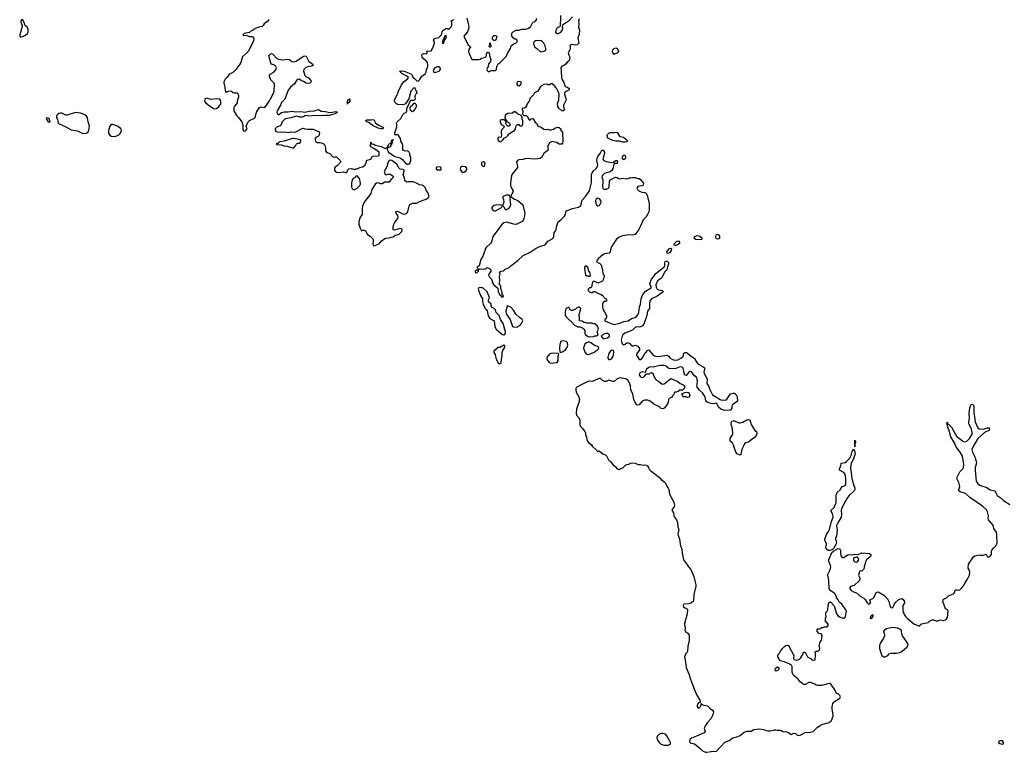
# Model space of a CAD drawing. Header units: inches. Extents: x 2396598 to 2566999, y 262085 to 451979.
# Tile 181 of 256: x 2481904 to 2496154, y 344267 to 354868. Entities that reach past the tile are written whole.
import ezdxf

# ---------------------------------------------------------------- set-up
doc = ezdxf.new("R2010")
doc.units = ezdxf.units.IN
doc.header["$MEASUREMENT"] = 0
for name, color, linetype in [('C4384', 7, 'Continuous'), ('C4385', 7, 'Continuous'), ('C4394', 7, 'Continuous'), ('C4395', 7, 'Continuous')]:
    doc.layers.add(name, color=color, linetype=linetype)

msp = doc.modelspace()

# ---------------------------------------------------------------- linework, layer by layer
at = {"layer": 'C4384', "color": 5, "elevation": 20}
for points in [[(2488789, 350000), (2488795, 349970), (2488804, 349950), (2488830, 349899), (2488850, 349887), (2488873, 349910), (2488884, 349990), (2488885, 350000)], [(2489546, 350000), (2489538, 349990), (2489531, 349970), (2489535, 349950), (2489547, 349930), (2489568, 349908), (2489590, 349900), (2489670, 349906), (2489683, 349910), (2489696, 349930), (2489695, 349985), (2489698, 350000)], [(2490000, 349569), (2489967, 349553), (2489957, 349543), (2489952, 349530), (2489952, 349510), (2489959, 349479), (2489995, 349410), (2490000, 349387)], [(2490000, 349345), (2489965, 349230), (2489958, 349170), (2489965, 349145), (2490000, 349100)]]:
    msp.add_lwpolyline(points, dxfattribs=at)
at = {"layer": 'C4385', "color": 5, "elevation": 20}
for points in [[(2481950, 354866), (2481930, 354866), (2481922, 354850), (2481926, 354810), (2481938, 354790), (2481938, 354770), (2481905, 354650), (2481904, 354630), (2481910, 354618), (2481930, 354619), (2481950, 354627), (2481990, 354644), (2482017, 354670), (2482029, 354690), (2482029, 354729), (2482017, 354757), (2481978, 354790), (2481975, 354815)], [(2488070, 354646), (2488065, 354635), (2488050, 354626), (2488040, 354580), (2488030, 354578), (2488026, 354570), (2488021, 354550), (2488025, 354530), (2488030, 354525), (2488038, 354530), (2488048, 354550), (2488042, 354578), (2488050, 354574), (2488070, 354594), (2488078, 354610), (2488078, 354638)], [(2488790, 354568), (2488768, 354568), (2488748, 354588), (2488748, 354610), (2488758, 354630), (2488770, 354638), (2488790, 354642), (2488811, 354631), (2488801, 354590)], [(2489410, 354567), (2489370, 354564), (2489351, 354550), (2489338, 354530), (2489344, 354504), (2489362, 354470), (2489390, 354452), (2489444, 354404), (2489470, 354406), (2489490, 354411), (2489517, 354430), (2489521, 354450), (2489510, 354488), (2489489, 354530), (2489469, 354550), (2489450, 354561)], [(2488710, 354466), (2488698, 354490), (2488708, 354510), (2488710, 354534), (2488714, 354530), (2488714, 354510), (2488731, 354491)], [(2487950, 354187), (2487930, 354183), (2487902, 354158), (2487887, 354133), (2487898, 354110), (2487910, 354106), (2487930, 354109), (2487980, 354130), (2487994, 354150), (2487989, 354170), (2487970, 354185)], [(2489130, 353974), (2489110, 353968), (2489098, 353950), (2489101, 353930), (2489110, 353918), (2489130, 353911), (2489150, 353925), (2489168, 353950), (2489158, 353970)], [(2484610, 353733), (2484590, 353725), (2484583, 353717), (2484579, 353690), (2484591, 353670), (2484630, 353634), (2484710, 353585), (2484730, 353578), (2484750, 353585), (2484786, 353610), (2484816, 353644), (2484815, 353695), (2484799, 353719), (2484750, 353722), (2484670, 353715)], [(2486650, 353648), (2486649, 353690), (2486670, 353722), (2486680, 353720), (2486681, 353690), (2486670, 353668), (2486654, 353666)], [(2487610, 353658), (2487605, 353655), (2487578, 353622), (2487562, 353610), (2487552, 353590), (2487554, 353554), (2487566, 353554), (2487590, 353542), (2487606, 353550), (2487628, 353572), (2487648, 353610), (2487649, 353630), (2487643, 353643), (2487630, 353655)], [(2482290, 353446), (2482287, 353433), (2482290, 353425), (2482310, 353401), (2482330, 353387), (2482346, 353390), (2482342, 353410), (2482330, 353428), (2482310, 353442)], [(2482710, 353527), (2482590, 353487), (2482570, 353487), (2482515, 353515), (2482497, 353517), (2482470, 353510), (2482447, 353490), (2482436, 353470), (2482438, 353450), (2482450, 353430), (2482462, 353370), (2482466, 353366), (2482570, 353319), (2482650, 353276), (2482742, 353262), (2482810, 353225), (2482830, 353221), (2482870, 353228), (2482893, 353247), (2482904, 353270), (2482914, 353330), (2482894, 353390), (2482883, 353450), (2482873, 353470), (2482849, 353490), (2482790, 353516)], [(2487130, 353287), (2487090, 353298), (2487010, 353336), (2486959, 353379), (2486929, 353390), (2486908, 353410), (2486930, 353421), (2486990, 353419), (2487030, 353425), (2487056, 353376), (2487076, 353356), (2487100, 353340), (2487167, 353310), (2487156, 353290), (2487150, 353287)], [(2489070, 353538), (2489030, 353518), (2488970, 353509), (2488930, 353486), (2488924, 353444), (2488938, 353418), (2488950, 353414), (2488954, 353394), (2488970, 353392), (2488992, 353370), (2489002, 353350), (2488994, 353330), (2488968, 353328), (2488948, 353348), (2488942, 353370), (2488946, 353386), (2488942, 353402), (2488930, 353406), (2488918, 353418), (2488870, 353418), (2488854, 353410), (2488870, 353354), (2488914, 353330), (2488910, 353306), (2488882, 353278), (2488871, 353250), (2488871, 353230), (2488878, 353210), (2488874, 353170), (2488830, 353162), (2488823, 353150), (2488824, 353130), (2488838, 353110), (2488850, 353105), (2488870, 353107), (2488898, 353130), (2488922, 353158), (2488946, 353170), (2488970, 353194), (2488983, 353217), (2489068, 353270), (2489087, 353313), (2489089, 353331), (2489110, 353354), (2489130, 353354), (2489138, 353338), (2489150, 353334), (2489170, 353334), (2489186, 353350), (2489188, 353410), (2489178, 353430), (2489178, 353458), (2489166, 353470), (2489162, 353482), (2489110, 353506), (2489076, 353536)], [(2483230, 353354), (2483210, 353329), (2483194, 353286), (2483188, 353250), (2483190, 353225), (2483210, 353195), (2483230, 353185), (2483270, 353179), (2483310, 353187), (2483339, 353201), (2483357, 353223), (2483372, 353248), (2483377, 353270), (2483369, 353290), (2483330, 353325), (2483250, 353353)], [(2485850, 353149), (2485730, 353112), (2485670, 353099), (2485652, 353090), (2485642, 353078), (2485614, 353070), (2485630, 353062), (2485690, 353056), (2485730, 353041), (2485777, 353037), (2485850, 353012), (2485870, 353012), (2485898, 353042), (2485910, 353074), (2485930, 353082), (2485950, 353082), (2485970, 353094), (2485973, 353113), (2485966, 353130), (2485870, 353149)], [(2487270, 352837), (2487250, 352829), (2487237, 352810), (2487220, 352740), (2487181, 352670), (2487182, 352662), (2487194, 352630), (2487210, 352622), (2487233, 352633), (2487270, 352634), (2487302, 352610), (2487312, 352588), (2487290, 352566), (2487278, 352562), (2487262, 352530), (2487250, 352518), (2487190, 352518), (2487150, 352495), (2487130, 352495), (2487090, 352509), (2487070, 352504), (2487050, 352489), (2487001, 352410), (2486985, 352355), (2486890, 352228), (2486867, 352170), (2486859, 352130), (2486863, 352070), (2486859, 352050), (2486830, 352009), (2486811, 351950), (2486811, 351910), (2486830, 351852), (2486850, 351812), (2486870, 351822), (2486890, 351822), (2486910, 351812), (2486940, 351760), (2486974, 351734), (2487022, 351690), (2487022, 351650), (2487014, 351630), (2487022, 351602), (2487030, 351594), (2487050, 351602), (2487110, 351632), (2487138, 351662), (2487190, 351701), (2487310, 351726), (2487334, 351746), (2487396, 351764), (2487436, 351804), (2487438, 351830), (2487427, 351847), (2487390, 351844), (2487330, 351822), (2487309, 351829), (2487310, 351870), (2487317, 351910), (2487336, 351944), (2487379, 351990), (2487384, 352010), (2487377, 352037), (2487355, 352070), (2487350, 352094), (2487370, 352098), (2487450, 352061), (2487470, 352056), (2487490, 352061), (2487508, 352070), (2487522, 352090), (2487539, 352170), (2487550, 352192), (2487560, 352200), (2487590, 352211), (2487630, 352211), (2487645, 352215), (2487690, 352236), (2487788, 352270), (2487818, 352290), (2487828, 352310), (2487809, 352370), (2487792, 352392), (2487770, 352442), (2487750, 352464), (2487730, 352474), (2487690, 352478), (2487645, 352505), (2487600, 352520), (2487530, 352522), (2487510, 352518), (2487486, 352530), (2487478, 352538), (2487474, 352574), (2487455, 352630), (2487469, 352670), (2487468, 352690), (2487450, 352702), (2487410, 352706), (2487390, 352726), (2487360, 352780), (2487288, 352830)], [(2487950, 352738), (2487934, 352730), (2487934, 352710), (2487950, 352694), (2487990, 352694), (2488002, 352698), (2488006, 352710), (2488006, 352730), (2487996, 352736)], [(2488315, 352745), (2488298, 352742), (2488284, 352730), (2488281, 352710), (2488288, 352688), (2488310, 352655), (2488330, 352662), (2488370, 352686), (2488377, 352710), (2488370, 352725), (2488350, 352737)], [(2488613, 352813), (2488590, 352802), (2488586, 352790), (2488590, 352766), (2488610, 352745), (2488629, 352751), (2488639, 352790), (2488630, 352808)], [(2486790, 352608), (2486770, 352606), (2486762, 352590), (2486730, 352568), (2486718, 352550), (2486705, 352510), (2486705, 352450), (2486711, 352431), (2486732, 352412), (2486750, 352411), (2486770, 352423), (2486790, 352431), (2486829, 352470), (2486835, 352490), (2486833, 352530), (2486822, 352570)], [(2488950, 352329), (2488898, 352310), (2488896, 352290), (2488906, 352266), (2488911, 352230), (2488894, 352170), (2488910, 352162), (2488930, 352121), (2488950, 352121), (2488970, 352131), (2488993, 352150), (2489007, 352170), (2489012, 352188), (2489002, 352270), (2489008, 352290), (2489007, 352307), (2488987, 352327)], [(2488810, 352189), (2488770, 352181), (2488754, 352170), (2488737, 352150), (2488735, 352130), (2488751, 352110), (2488770, 352102), (2488790, 352102), (2488875, 352150), (2488889, 352170), (2488880, 352180), (2488870, 352184)], [(2488510, 351246), (2488494, 351230), (2488494, 351210), (2488510, 351206), (2488526, 351210), (2488546, 351230), (2488542, 351242)], [(2488575, 350995), (2488550, 350988), (2488538, 350970), (2488567, 350887), (2488602, 350830), (2488602, 350790), (2488611, 350750), (2488642, 350690), (2488662, 350670), (2488670, 350654), (2488683, 350583), (2488710, 350545), (2488771, 350511), (2488783, 350430), (2488797, 350397), (2488810, 350378), (2488870, 350325), (2488890, 350311), (2488910, 350306), (2488930, 350322), (2488934, 350350), (2488902, 350470), (2488862, 350530), (2488841, 350590), (2488802, 350630), (2488789, 350670), (2488770, 350689), (2488743, 350703), (2488728, 350730), (2488726, 350750), (2488690, 350786), (2488689, 350811), (2488696, 350824), (2488702, 350850), (2488670, 350928), (2488607, 350987), (2488590, 350988)], [(2488970, 350726), (2488958, 350722), (2488941, 350650), (2488947, 350610), (2489003, 350530), (2489030, 350442), (2489038, 350430), (2489050, 350423), (2489090, 350421), (2489110, 350426), (2489150, 350451), (2489169, 350470), (2489184, 350510), (2489175, 350530), (2489137, 350557), (2489087, 350607), (2489050, 350664), (2489010, 350709)], [(2489770, 350219), (2489745, 350215), (2489733, 350207), (2489732, 350190), (2489722, 350170), (2489718, 350110), (2489722, 350062), (2489730, 350054), (2489770, 350065), (2489810, 350102), (2489830, 350132), (2489839, 350170), (2489834, 350194), (2489815, 350210)]]:
    msp.add_lwpolyline(points, close=True, dxfattribs=at)
for points in [[(2485510, 354869), (2485490, 354844), (2485442, 354810), (2485430, 354786), (2485414, 354770), (2485370, 354761), (2485310, 354741), (2485290, 354724), (2485250, 354702), (2485230, 354684), (2485154, 354670), (2485134, 354650), (2485150, 354642), (2485176, 354644), (2485230, 354627), (2485250, 354624), (2485270, 354627), (2485290, 354616), (2485293, 354593), (2485283, 354550), (2485211, 354410), (2485131, 354329), (2485118, 354302), (2485105, 354250), (2485090, 354225), (2485034, 354150), (2484990, 354105), (2484950, 354085), (2484930, 354070), (2484905, 354035), (2484879, 354010), (2484859, 353970), (2484859, 353950), (2484875, 353890), (2484880, 353840), (2484890, 353814), (2484898, 353822), (2484926, 353834), (2484950, 353837), (2484970, 353834), (2484995, 353815), (2485010, 353811), (2485050, 353811), (2485062, 353802), (2485071, 353771), (2485071, 353749), (2485051, 353690), (2485050, 353666), (2485042, 353650), (2485006, 353610), (2485001, 353590), (2485001, 353550), (2485036, 353490), (2485051, 353470), (2485072, 353452), (2485117, 353390), (2485132, 353348), (2485133, 353273), (2485150, 353254), (2485170, 353262), (2485195, 353290), (2485182, 353330), (2485209, 353390), (2485230, 353408), (2485314, 353450), (2485329, 353530), (2485368, 353592), (2485390, 353605), (2485450, 353600), (2485461, 353610), (2485510, 353679), (2485550, 353747), (2485587, 353830), (2485594, 353934), (2485589, 353950), (2485557, 353977), (2485540, 354000), (2485521, 354050), (2485519, 354070), (2485530, 354081), (2485582, 354110), (2485610, 354142), (2485619, 354170), (2485609, 354190), (2485590, 354209), (2485546, 354226), (2485537, 354237), (2485510, 354352), (2485529, 354371), (2485550, 354378), (2485570, 354371), (2485628, 354308), (2485650, 354296), (2485710, 354287), (2485790, 354297), (2485810, 354291), (2485844, 354264), (2485870, 354258), (2485905, 354270), (2486010, 354342), (2486030, 354345), (2486050, 354341), (2486090, 354263), (2486143, 354230), (2486151, 354209), (2486130, 354194), (2486090, 354193), (2486044, 354176), (2486017, 354150), (2486011, 354129), (2486030, 354059), (2486045, 354045), (2486086, 354026), (2486118, 353990), (2486121, 353970), (2486102, 353950), (2486070, 353945), (2486049, 353949), (2486010, 353973), (2485982, 353982), (2485950, 354009), (2485930, 354004), (2485911, 353990), (2485879, 353941), (2485821, 353890), (2485790, 353849), (2485742, 353718), (2485695, 353670), (2485681, 353630), (2485631, 353550), (2485627, 353530), (2485632, 353510), (2485650, 353492), (2485695, 353525), (2485730, 353536), (2485790, 353533), (2485850, 353544), (2485890, 353537), (2485979, 353539), (2486032, 353532), (2486093, 353547), (2486168, 353550), (2486230, 353567), (2486266, 353546), (2486330, 353539), (2486370, 353528), (2486413, 353527), (2486470, 353539), (2486496, 353536), (2486505, 353530), (2486481, 353510), (2486390, 353483), (2486330, 353484), (2486270, 353475), (2486190, 353483), (2486091, 353471), (2486050, 353481), (2486030, 353478), (2486010, 353463), (2485990, 353458), (2485959, 353459), (2485910, 353470), (2485834, 353446), (2485750, 353435), (2485739, 353430), (2485705, 353390), (2485685, 353335), (2485627, 353313), (2485602, 353290), (2485602, 353270), (2485610, 353254), (2485630, 353245), (2485690, 353241), (2485730, 353244), (2485790, 353238), (2485830, 353245), (2485890, 353243), (2485930, 353259), (2485990, 353296), (2486010, 353301), (2486031, 353291), (2486070, 353284), (2486150, 353284), (2486231, 353251), (2486241, 353230), (2486240, 353200), (2486234, 353186), (2486223, 353177), (2486190, 353162), (2486178, 353150), (2486178, 353130), (2486185, 353110), (2486210, 353092), (2486250, 353092), (2486282, 353082), (2486310, 353065), (2486321, 353050), (2486331, 353010), (2486331, 352970), (2486347, 352947), (2486391, 352931), (2486431, 352891), (2486450, 352881), (2486470, 352885), (2486490, 352882), (2486542, 352830), (2486552, 352810), (2486502, 352758), (2486470, 352734), (2486462, 352718), (2486462, 352690), (2486470, 352676), (2486490, 352661), (2486530, 352659), (2486590, 352665), (2486630, 352654), (2486646, 352670), (2486647, 352693), (2486668, 352712), (2486707, 352713), (2486750, 352702), (2486768, 352712), (2486790, 352712), (2486826, 352730), (2486870, 352739), (2486903, 352770), (2486924, 352810), (2486930, 352834), (2486986, 352850), (2487010, 352892), (2487030, 352898), (2487090, 352892), (2487108, 352910), (2487108, 352950), (2487030, 353005), (2486984, 353030), (2486975, 353050), (2486988, 353070), (2486986, 353090), (2486990, 353094), (2486994, 353074), (2487030, 353066), (2487050, 353051), (2487135, 353035), (2487195, 353005), (2487213, 353013), (2487227, 353013), (2487227, 353027), (2487239, 353041), (2487249, 353070), (2487265, 353075), (2487270, 353082), (2487278, 353082), (2487286, 353090), (2487288, 353128), (2487292, 353132), (2487310, 353134), (2487314, 353130), (2487298, 353122), (2487293, 353107), (2487291, 353070), (2487272, 353050), (2487271, 353029), (2487242, 353018), (2487222, 352998), (2487222, 352990), (2487242, 352950), (2487331, 352891), (2487410, 352871), (2487450, 352841), (2487462, 352822), (2487490, 352791), (2487510, 352779), (2487530, 352779), (2487552, 352788), (2487565, 352830), (2487564, 352870), (2487549, 352910), (2487549, 352930), (2487542, 352950), (2487530, 352962), (2487510, 352969), (2487485, 352965), (2487457, 352977), (2487449, 352990), (2487449, 353050), (2487443, 353070), (2487419, 353110), (2487415, 353150), (2487380, 353200), (2487370, 353208), (2487350, 353198), (2487343, 353203), (2487335, 353215), (2487334, 353230), (2487363, 353317), (2487364, 353350), (2487359, 353370), (2487365, 353390), (2487421, 353439), (2487450, 353495), (2487470, 353516), (2487494, 353526), (2487503, 353537), (2487509, 353550), (2487509, 353590), (2487537, 353643), (2487550, 353682), (2487570, 353702), (2487610, 353702), (2487630, 353714), (2487634, 353730), (2487626, 353750), (2487628, 353770), (2487638, 353790), (2487658, 353810), (2487658, 353818), (2487641, 353841), (2487630, 353878), (2487610, 353882), (2487565, 353835), (2487535, 353725), (2487489, 353651), (2487476, 353644), (2487450, 353638), (2487378, 353642), (2487370, 353643), (2487342, 353662), (2487328, 353688), (2487330, 353710), (2487374, 353790), (2487387, 353833), (2487426, 353914), (2487466, 353974), (2487516, 354010), (2487529, 354030), (2487509, 354050), (2487433, 354090), (2487414, 354110), (2487416, 354116), (2487406, 354130), (2487424, 354124), (2487450, 354128), (2487470, 354124), (2487567, 354087), (2487581, 354070), (2487586, 354050), (2487599, 354030), (2487618, 354018), (2487650, 353985), (2487670, 353980), (2487697, 354003), (2487724, 354050), (2487773, 354087), (2487785, 354115), (2487790, 354150), (2487804, 354170), (2487810, 354190), (2487813, 354210), (2487808, 354248), (2487793, 354270), (2487750, 354304), (2487729, 354330), (2487724, 354350), (2487729, 354370), (2487750, 354377), (2487790, 354372), (2487799, 354390), (2487798, 354410), (2487803, 354417), (2487849, 354411), (2487860, 354420), (2487889, 354470), (2487909, 354530), (2487909, 354550), (2487895, 354570), (2487902, 354598), (2487969, 354611), (2487982, 354618), (2488009, 354650), (2488019, 354690), (2488029, 354711), (2488070, 354741), (2488090, 354742), (2488110, 354732), (2488130, 354745), (2488152, 354768), (2488159, 354790), (2488159, 354819), (2488156, 354836), (2488146, 354850), (2488190, 354871)], [(2488376, 354890), (2488401, 354790), (2488402, 354750), (2488385, 354695), (2488332, 354630), (2488391, 354511), (2488414, 354490), (2488418, 354478), (2488432, 354470), (2488418, 354462), (2488404, 354436), (2488398, 354410), (2488402, 354390), (2488450, 354294), (2488550, 354291), (2488570, 354298), (2488590, 354312), (2488630, 354319), (2488649, 354330), (2488662, 354350), (2488662, 354370), (2488668, 354392), (2488690, 354402), (2488705, 354370), (2488705, 354350), (2488723, 354290), (2488718, 354262), (2488691, 354230), (2488685, 354190), (2488665, 354150), (2488670, 354134), (2488690, 354114), (2488730, 354132), (2488790, 354134), (2488806, 354150), (2488808, 354190), (2488828, 354230), (2488855, 354245), (2488943, 354337), (2488969, 354391), (2489009, 354450), (2489018, 354490), (2489045, 354515), (2489086, 354530), (2489106, 354550), (2489106, 354570), (2489090, 354586), (2489070, 354588), (2489056, 354596), (2489029, 354630), (2489026, 354670), (2489038, 354690), (2489090, 354719), (2489130, 354716), (2489170, 354731), (2489230, 354731), (2489258, 354742), (2489295, 354765), (2489329, 354831), (2489350, 354838), (2489379, 354861), (2489389, 354890)], [(2489731, 354930), (2489732, 354850), (2489725, 354825), (2489724, 354776), (2489716, 354764), (2489685, 354750), (2489671, 354730), (2489663, 354710), (2489661, 354690), (2489671, 354671), (2489690, 354667), (2489698, 354670), (2489734, 354690), (2489754, 354710), (2489766, 354746), (2489758, 354770), (2489766, 354790), (2489776, 354804), (2489860, 354860), (2489906, 354910)], [(2490000, 354880), (2489991, 354849), (2489995, 354810), (2489992, 354752), (2490000, 354734)], [(2490000, 354660), (2489984, 354604), (2489995, 354530), (2489970, 354505), (2489950, 354501), (2489891, 354509), (2489865, 354490), (2489871, 354470), (2489871, 354450), (2489865, 354430), (2489841, 354390), (2489850, 354354), (2489864, 354324), (2489862, 354290), (2489851, 354269), (2489826, 354254), (2489811, 354229), (2489791, 354209), (2489750, 354198), (2489738, 354170), (2489743, 354123), (2489744, 354030), (2489748, 354010), (2489778, 353958), (2489796, 353910), (2489810, 353896), (2489832, 353890), (2489862, 353870), (2489852, 353850), (2489812, 353830), (2489791, 353810), (2489791, 353790), (2489810, 353730), (2489811, 353710), (2489775, 353630), (2489776, 353610), (2489790, 353566), (2489772, 353548), (2489750, 353548), (2489709, 353589), (2489694, 353614), (2489689, 353650), (2489705, 353710), (2489712, 353792), (2489699, 353830), (2489678, 353870), (2489650, 353905), (2489610, 353938), (2489590, 353938), (2489570, 353928), (2489550, 353928), (2489535, 353935), (2489490, 353929), (2489458, 353910), (2489438, 353890), (2489404, 353836), (2489354, 353810), (2489338, 353782), (2489290, 353735), (2489276, 353690), (2489247, 353653), (2489239, 353621), (2489224, 353596), (2489210, 353588), (2489178, 353582), (2489174, 353570), (2489184, 353544), (2489182, 353502), (2489202, 353482), (2489230, 353482), (2489250, 353472), (2489278, 353418), (2489290, 353414), (2489305, 353435), (2489330, 353438), (2489365, 353385), (2489382, 353370), (2489402, 353330), (2489450, 353311), (2489490, 353285), (2489510, 353278), (2489550, 353282), (2489570, 353274), (2489594, 353274), (2489630, 353285), (2489650, 353298), (2489690, 353312), (2489714, 353310), (2489734, 353290), (2489738, 353258), (2489753, 353253), (2489762, 353230), (2489766, 353110), (2489760, 353080), (2489750, 353066), (2489710, 353069), (2489673, 353093), (2489650, 353095), (2489610, 353108), (2489572, 353088), (2489546, 353050), (2489546, 353010), (2489552, 352990), (2489538, 352970), (2489491, 352930), (2489462, 352878), (2489439, 352861), (2489370, 352849), (2489230, 352858), (2489190, 352847), (2489130, 352840), (2489110, 352829), (2489094, 352810), (2489107, 352750), (2489107, 352730), (2489030, 352633), (2489022, 352610), (2489008, 352510), (2489007, 352470), (2489022, 352430), (2489044, 352390), (2489037, 352363), (2489018, 352330), (2489014, 352310), (2489018, 352298), (2489030, 352294), (2489054, 352274), (2489114, 352254), (2489185, 352190), (2489213, 352070), (2489211, 352029), (2489196, 351970), (2489174, 351946), (2489110, 351912), (2489090, 351906), (2489058, 351910), (2488950, 351939), (2488910, 351929), (2488885, 351910), (2488751, 351730), (2488733, 351650), (2488724, 351636), (2488654, 351570), (2488645, 351555), (2488610, 351458), (2488580, 351400), (2488552, 351308), (2488522, 351290), (2488538, 351258), (2488550, 351254), (2488570, 351262), (2488610, 351258), (2488630, 351265), (2488650, 351265), (2488670, 351282), (2488710, 351262), (2488722, 351250), (2488725, 351230), (2488694, 351186), (2488691, 351170), (2488695, 351155), (2488734, 351114), (2488743, 351090), (2488744, 351070), (2488764, 351030), (2488822, 350982), (2488830, 350934), (2488850, 350894), (2488874, 350874), (2488878, 350858), (2488890, 350854), (2488902, 350858), (2488906, 350870), (2488886, 350886), (2488888, 350930), (2488866, 350970), (2488866, 351010), (2488862, 351022), (2488848, 351030), (2488849, 351069), (2488854, 351090), (2488849, 351150), (2488858, 351190), (2488850, 351214), (2488866, 351230), (2488905, 351235), (2488930, 351256), (2488990, 351283), (2489013, 351307), (2489115, 351385), (2489190, 351454), (2489290, 351506), (2489377, 351563), (2489447, 351593), (2489509, 351611), (2489550, 351663), (2489607, 351693), (2489630, 351716), (2489637, 351730), (2489639, 351790), (2489663, 351817), (2489669, 351830), (2489675, 351870), (2489693, 351930), (2489699, 351941), (2489737, 351970), (2489790, 352023), (2489804, 352050), (2489810, 352090), (2489817, 352103), (2489906, 352134), (2489990, 352155), (2490000, 352160)], [(2490000, 350708), (2489990, 350708), (2489965, 350695), (2489950, 350678), (2489910, 350658), (2489890, 350658), (2489869, 350669), (2489850, 350706), (2489814, 350690), (2489805, 350670), (2489798, 350630), (2489801, 350590), (2489811, 350570), (2489870, 350512), (2489885, 350505), (2489890, 350494), (2489934, 350450), (2489984, 350424), (2490000, 350423)], [(2490000, 350585), (2489998, 350590), (2490000, 350597)], [(2488885, 350000), (2488887, 350053), (2488897, 350083), (2488924, 350130), (2488927, 350147), (2488910, 350158), (2488854, 350126), (2488830, 350124), (2488767, 350070), (2488764, 350050), (2488784, 350024), (2488789, 350000)], [(2489698, 350000), (2489706, 350030), (2489698, 350038), (2489630, 350042), (2489590, 350037), (2489570, 350029), (2489546, 350000)]]:
    msp.add_lwpolyline(points, dxfattribs=at)
at = {"layer": 'C4394', "color": 5, "elevation": 20}
for points in [[(2491624, 350000), (2491670, 349964), (2491702, 349910), (2491720, 349890), (2491791, 349850), (2491814, 349830), (2491817, 349810), (2491804, 349770), (2491809, 349750), (2491853, 349670), (2491850, 349602), (2491879, 349559), (2491890, 349518), (2491930, 349440), (2491990, 349407), (2492030, 349375), (2492050, 349368), (2492110, 349361), (2492133, 349367), (2492190, 349452), (2492230, 349465), (2492250, 349465), (2492270, 349447), (2492290, 349411), (2492291, 349350), (2492218, 349290), (2492211, 349270), (2492211, 349249), (2492190, 349219), (2492110, 349214), (2492052, 349232), (2492020, 349260), (2491992, 349312), (2491970, 349316), (2491930, 349309), (2491890, 349317), (2491852, 349332), (2491834, 349350), (2491825, 349410), (2491784, 349470), (2491745, 349505), (2491709, 349550), (2491703, 349570), (2491715, 349630), (2491708, 349670), (2491699, 349690), (2491662, 349722), (2491630, 349766), (2491610, 349778), (2491604, 349776), (2491590, 349769), (2491550, 349719), (2491530, 349722), (2491519, 349759), (2491506, 349826), (2491490, 349840), (2491470, 349845), (2491450, 349842), (2491399, 349821), (2491317, 349817), (2491301, 349821), (2491250, 349857), (2491230, 349864), (2491170, 349866), (2491070, 349841), (2491030, 349847), (2491010, 349837), (2490978, 349810), (2490965, 349790), (2490956, 349764), (2490911, 349771), (2490890, 349765), (2490873, 349750), (2490870, 349728), (2490890, 349702), (2490910, 349691), (2490930, 349696), (2490949, 349710), (2490978, 349742), (2491015, 349745), (2491050, 349762), (2491060, 349760), (2491072, 349750), (2491073, 349733), (2491102, 349670), (2491122, 349650), (2491155, 349635), (2491200, 349600), (2491210, 349596), (2491230, 349601), (2491330, 349678), (2491430, 349631), (2491462, 349602), (2491502, 349590), (2491525, 349570), (2491531, 349550), (2491517, 349523), (2491492, 349508), (2491450, 349506), (2491434, 349490), (2491410, 349478), (2491390, 349478), (2491374, 349470), (2491370, 349446), (2491350, 349426), (2491337, 349403), (2491314, 349390), (2491294, 349370), (2491291, 349330), (2491260, 349280), (2491230, 349249), (2491210, 349239), (2491190, 349241), (2491164, 349264), (2491083, 349303), (2491030, 349347), (2490990, 349361), (2490950, 349361), (2490911, 349349), (2490870, 349294), (2490850, 349289), (2490837, 349297), (2490818, 349318), (2490792, 349370), (2490778, 349450), (2490751, 349511), (2490744, 349570), (2490730, 349613), (2490708, 349650), (2490677, 349670), (2490590, 349686), (2490553, 349670), (2490506, 349634), (2490490, 349632), (2490430, 349650), (2490390, 349633), (2490370, 349633), (2490334, 349654), (2490310, 349675), (2490290, 349676), (2490190, 349635), (2490150, 349637), (2490127, 349633), (2490000, 349569)], [(2490420, 350000), (2490417, 349990), (2490416, 349970), (2490430, 349953), (2490450, 349950), (2490470, 349962), (2490493, 350000)], [(2490839, 350000), (2490871, 349951), (2490890, 349951), (2490910, 349964), (2490929, 349990), (2490933, 350000)], [(2491105, 350000), (2491133, 349993), (2491178, 350000)], [(2491292, 350000), (2491319, 349970), (2491350, 349950), (2491390, 349942), (2491430, 349948), (2491484, 349976), (2491501, 349990), (2491505, 350000)], [(2490000, 349387), (2490004, 349370), (2490002, 349350), (2490000, 349345)], [(2490000, 349100), (2490007, 349090), (2490013, 349073), (2490012, 349010), (2490022, 348982), (2490055, 348950), (2490085, 348910), (2490092, 348888), (2490092, 348850), (2490105, 348830), (2490110, 348794), (2490121, 348770), (2490138, 348750), (2490178, 348718), (2490196, 348690), (2490250, 348638), (2490270, 348622), (2490292, 348630), (2490345, 348585), (2490386, 348566), (2490396, 348556), (2490430, 348491), (2490450, 348479), (2490487, 348430), (2490523, 348403), (2490550, 348371), (2490566, 348366), (2490590, 348365), (2490610, 348373), (2490639, 348390), (2490670, 348421), (2490689, 348431), (2490722, 348438), (2490750, 348450), (2490790, 348455), (2490811, 348451), (2490853, 348433), (2490888, 348432), (2490930, 348422), (2490950, 348425), (2490970, 348421), (2490990, 348411), (2491005, 348390), (2491011, 348371), (2491039, 348339), (2491163, 348243), (2491190, 348214), (2491244, 348170), (2491270, 348118), (2491291, 348090), (2491299, 348070), (2491310, 348002), (2491376, 347876), (2491383, 347830), (2491365, 347810), (2491342, 347770), (2491365, 347730), (2491371, 347690), (2491381, 347670), (2491411, 347631), (2491423, 347590), (2491431, 347531), (2491443, 347490), (2491431, 347430), (2491433, 347410), (2491453, 347350), (2491469, 347250), (2491485, 347210), (2491490, 347150), (2491510, 347052), (2491555, 346995), (2491583, 346950), (2491618, 346910), (2491660, 346810), (2491673, 346750), (2491692, 346690), (2491692, 346670), (2491663, 346550), (2491658, 346470), (2491650, 346450), (2491610, 346422), (2491590, 346415), (2491514, 346410), (2491506, 346390), (2491512, 346370), (2491530, 346358), (2491552, 346352), (2491564, 346344), (2491571, 346331), (2491564, 346270), (2491525, 346130), (2491525, 346110), (2491536, 346070), (2491531, 346030), (2491547, 346010), (2491574, 345990), (2491587, 345970), (2491593, 345947), (2491593, 345887), (2491576, 345804), (2491570, 345726), (2491566, 345714), (2491544, 345696), (2491524, 345650), (2491542, 345570), (2491550, 345492), (2491590, 345401), (2491618, 345310), (2491670, 345170), (2491701, 345101), (2491751, 345010), (2491752, 344988), (2491730, 344982), (2491718, 344970), (2491711, 344950), (2491711, 344930), (2491717, 344917), (2491730, 344902), (2491758, 344930), (2491768, 344950), (2491768, 344972), (2491774, 344966), (2491774, 344954), (2491782, 344958), (2491807, 344947), (2491857, 344937), (2491899, 344899), (2491930, 344878), (2491946, 344850), (2491938, 344810), (2491919, 344781), (2491907, 344750), (2491861, 344699), (2491827, 344650), (2491811, 344610), (2491826, 344570), (2491811, 344550), (2491701, 344499), (2491626, 344470), (2491603, 344450), (2491596, 344430), (2491610, 344405), (2491670, 344390), (2491750, 344328), (2491787, 344290), (2491830, 344269), (2491850, 344267), (2491910, 344279), (2491990, 344282), (2492110, 344413), (2492170, 344439), (2492223, 344477), (2492282, 344490), (2492329, 344510), (2492390, 344556), (2492427, 344573), (2492490, 344575), (2492530, 344596), (2492610, 344606), (2492670, 344599), (2492730, 344577), (2492770, 344579), (2492815, 344585), (2492830, 344592), (2492850, 344592), (2492866, 344586), (2492910, 344587), (2492930, 344581), (2492950, 344567), (2493001, 344561), (2493030, 344551), (2493070, 344526), (2493110, 344546), (2493130, 344538), (2493154, 344514), (2493190, 344511), (2493270, 344551), (2493350, 344560), (2493390, 344570), (2493450, 344630), (2493490, 344657), (2493530, 344676), (2493621, 344699), (2493655, 344725), (2493675, 344790), (2493676, 344810), (2493661, 344890), (2493662, 344930), (2493671, 344969), (2493686, 344994), (2493698, 345002), (2493775, 345050), (2493782, 345070), (2493775, 345090), (2493750, 345115), (2493730, 345118), (2493715, 345135), (2493702, 345170), (2493649, 345250), (2493630, 345263), (2493618, 345262), (2493510, 345235), (2493453, 345233), (2493430, 345239), (2493410, 345253), (2493350, 345275), (2493325, 345275), (2493271, 345249), (2493246, 345250), (2493228, 345268), (2493203, 345283), (2493164, 345330), (2493112, 345372), (2493099, 345390), (2493086, 345426), (2493086, 345510), (2493074, 345530), (2493032, 345552), (2492970, 345574), (2492909, 345589), (2492875, 345650), (2492878, 345670), (2492888, 345690), (2492899, 345701), (2492914, 345730), (2492944, 345770), (2492977, 345803), (2492990, 345811), (2493016, 345816), (2493031, 345811), (2493107, 345670), (2493101, 345630), (2493108, 345608), (2493150, 345602), (2493190, 345615), (2493210, 345636), (2493244, 345690), (2493250, 345714), (2493270, 345714), (2493305, 345650), (2493357, 345617), (2493370, 345605), (2493410, 345602), (2493418, 345610), (2493415, 345630), (2493422, 345650), (2493421, 345690), (2493415, 345710), (2493418, 345722), (2493429, 345731), (2493450, 345731), (2493479, 345750), (2493484, 345770), (2493474, 345810), (2493482, 345850), (2493508, 345890), (2493515, 345910), (2493516, 345956), (2493502, 345982), (2493468, 345988), (2493462, 346002), (2493446, 346010), (2493446, 346050), (2493450, 346054), (2493490, 346054), (2493508, 346072), (2493527, 346073), (2493550, 346082), (2493590, 346082), (2493608, 346110), (2493590, 346138), (2493567, 346153), (2493567, 346207), (2493575, 346230), (2493569, 346249), (2493569, 346290), (2493589, 346310), (2493599, 346330), (2493606, 346394), (2493613, 346427), (2493621, 346439), (2493630, 346445), (2493650, 346436), (2493688, 346390), (2493698, 346370), (2493725, 346270), (2493750, 346244), (2493770, 346228), (2493810, 346213), (2493830, 346210), (2493850, 346222), (2493855, 346230), (2493868, 346310), (2493860, 346330), (2493810, 346406), (2493774, 346434), (2493765, 346445), (2493750, 346475), (2493726, 346506), (2493709, 346550), (2493690, 346569), (2493643, 346603), (2493621, 346630), (2493616, 346756), (2493599, 346830), (2493603, 346850), (2493634, 346906), (2493644, 346950), (2493641, 346970), (2493616, 347030), (2493617, 347050), (2493660, 347160), (2493681, 347179), (2493750, 347216), (2493773, 347213), (2493784, 347190), (2493783, 347150), (2493790, 347112), (2493810, 347088), (2493830, 347088), (2493870, 347113), (2493910, 347127), (2493955, 347125), (2493990, 347136), (2494031, 347131), (2494050, 347134), (2494090, 347154), (2494202, 347142), (2494223, 347130), (2494224, 347110), (2494218, 347102), (2494159, 347050), (2494150, 347035), (2494126, 346950), (2494127, 346930), (2494116, 346910), (2494090, 346889), (2494070, 346895), (2494057, 346883), (2494045, 346830), (2494062, 346790), (2494063, 346770), (2494056, 346750), (2493979, 346681), (2493930, 346667), (2493917, 346650), (2493920, 346630), (2493936, 346610), (2493970, 346589), (2494015, 346575), (2494070, 346524), (2494119, 346499), (2494139, 346479), (2494170, 346431), (2494190, 346412), (2494210, 346414), (2494218, 346430), (2494218, 346450), (2494209, 346471), (2494250, 346491), (2494270, 346511), (2494302, 346578), (2494310, 346586), (2494330, 346587), (2494410, 346543), (2494465, 346490), (2494483, 346450), (2494496, 346390), (2494510, 346361), (2494530, 346356), (2494550, 346378), (2494566, 346414), (2494582, 346438), (2494630, 346477), (2494650, 346487), (2494670, 346491), (2494690, 346476), (2494711, 346450), (2494711, 346430), (2494693, 346407), (2494686, 346390), (2494684, 346324), (2494692, 346292), (2494725, 346230), (2494746, 346206), (2494845, 346125), (2494910, 346096), (2494930, 346098), (2494943, 346117), (2494955, 346125), (2495050, 346145), (2495074, 346166), (2495110, 346182), (2495130, 346182), (2495170, 346167), (2495190, 346169), (2495210, 346181), (2495230, 346183), (2495270, 346174), (2495290, 346177), (2495315, 346190), (2495330, 346218), (2495341, 346310), (2495330, 346329), (2495304, 346344), (2495265, 346450), (2495268, 346470), (2495279, 346481), (2495318, 346502), (2495348, 346530), (2495419, 346561), (2495429, 346571), (2495450, 346618), (2495470, 346618), (2495490, 346611), (2495510, 346616), (2495544, 346650), (2495574, 346690), (2495585, 346715), (2495622, 346770), (2495649, 346831), (2495653, 346873), (2495645, 346905), (2495629, 346931), (2495629, 346950), (2495638, 346970), (2495638, 346990), (2495706, 347094), (2495729, 347111), (2495770, 347121), (2495790, 347125), (2495810, 347118), (2495850, 347118), (2495890, 347132), (2495910, 347094), (2495930, 347092), (2495937, 347103), (2495950, 347107), (2495969, 347130), (2495968, 347170), (2495973, 347190), (2495997, 347223), (2496030, 347256), (2496051, 347291), (2496051, 347331), (2496044, 347370), (2496047, 347410), (2496039, 347450), (2496004, 347504), (2495992, 347552), (2495925, 347630), (2495923, 347650), (2495927, 347690), (2495910, 347749), (2495896, 347776), (2495840, 347830), (2495653, 347953), (2495592, 348012), (2495516, 348036), (2495498, 348050), (2495495, 348070), (2495509, 348111), (2495497, 348170), (2495466, 348230), (2495470, 348250), (2495510, 348325), (2495552, 348368), (2495564, 348390), (2495569, 348430), (2495556, 348530), (2495550, 348550), (2495515, 348610), (2495452, 348690), (2495436, 348736), (2495382, 348830), (2495362, 348902), (2495330, 348984), (2495324, 349036), (2495330, 349042), (2495337, 349017), (2495350, 349010), (2495392, 348970), (2495416, 348930), (2495446, 348866), (2495462, 348842), (2495550, 348775), (2495566, 348766), (2495590, 348762), (2495610, 348769), (2495650, 348807), (2495667, 348830), (2495687, 348870), (2495691, 348890), (2495680, 348950), (2495647, 349010), (2495640, 349030), (2495639, 349050), (2495651, 349109), (2495646, 349170), (2495657, 349250), (2495669, 349291), (2495680, 349300), (2495690, 349306), (2495700, 349300), (2495710, 349292), (2495715, 349275), (2495714, 349190), (2495732, 349050), (2495770, 348960), (2495790, 348948), (2495855, 348945), (2495910, 348963), (2495930, 348964), (2495941, 348950), (2495936, 348930), (2495930, 348924), (2495870, 348897), (2495772, 348810), (2495702, 348690), (2495686, 348650), (2495695, 348610), (2495733, 348533), (2495749, 348470), (2495750, 348450), (2495734, 348390), (2495732, 348350), (2495749, 348190), (2495770, 348154), (2495809, 348129), (2495900, 348100), (2495950, 348064), (2496010, 348049), (2496025, 348030), (2496050, 347983), (2496095, 347955), (2496145, 347910), (2496234, 347854)]]:
    msp.add_lwpolyline(points, dxfattribs=at)
for points in [[(2491570, 349402), (2491549, 349409), (2491506, 349410), (2491488, 349452), (2491530, 349472), (2491570, 349478), (2491590, 349472), (2491601, 349430), (2491590, 349408)], [(2492330, 348568), (2492290, 348588), (2492270, 348608), (2492237, 348710), (2492219, 348739), (2492186, 348770), (2492185, 348810), (2492223, 348870), (2492226, 348890), (2492214, 348970), (2492202, 349010), (2492201, 349039), (2492210, 349059), (2492230, 349065), (2492250, 349062), (2492310, 349034), (2492330, 349034), (2492370, 349043), (2492430, 349077), (2492450, 349081), (2492470, 349078), (2492491, 349010), (2492545, 348925), (2492567, 348907), (2492575, 348890), (2492575, 348870), (2492550, 348825), (2492510, 348803), (2492472, 348768), (2492450, 348757), (2492413, 348747), (2492394, 348730), (2492382, 348698), (2492354, 348650), (2492340, 348580)], [(2493990, 348688), (2493990, 348782), (2493994, 348774), (2494002, 348770), (2494002, 348750), (2493991, 348729)], [(2493607, 347187), (2493576, 347210), (2493573, 347230), (2493581, 347270), (2493579, 347290), (2493556, 347330), (2493557, 347350), (2493581, 347419), (2493610, 347462), (2493622, 347490), (2493648, 347592), (2493676, 347670), (2493674, 347710), (2493650, 347750), (2493648, 347770), (2493690, 347808), (2493702, 347838), (2493720, 347870), (2493723, 347990), (2493734, 348026), (2493777, 348063), (2493809, 348111), (2493850, 348130), (2493859, 348150), (2493862, 348230), (2493851, 348290), (2493830, 348315), (2493770, 348350), (2493770, 348370), (2493790, 348410), (2493795, 348450), (2493850, 348462), (2493870, 348474), (2493918, 348522), (2493938, 348562), (2493950, 348619), (2493970, 348658), (2493990, 348616), (2493994, 348586), (2493970, 348512), (2493940, 348450), (2493927, 348390), (2493949, 348229), (2493970, 348141), (2493991, 348090), (2493991, 348070), (2493982, 348050), (2493910, 347983), (2493886, 347954), (2493807, 347813), (2493795, 347770), (2493798, 347710), (2493793, 347670), (2493761, 347610), (2493733, 347570), (2493726, 347550), (2493733, 347487), (2493724, 347396), (2493712, 347370), (2493710, 347350), (2493724, 347310), (2493720, 347290), (2493686, 347214), (2493663, 347197), (2493630, 347187)], [(2494030, 347089), (2494010, 347089), (2493981, 347079), (2493972, 347070), (2493971, 347050), (2493982, 347030), (2494010, 347019), (2494030, 347023), (2494047, 347050), (2494043, 347070)], [(2494250, 346258), (2494230, 346248), (2494218, 346230), (2494214, 346210), (2494230, 346205), (2494255, 346230), (2494258, 346250)], [(2494550, 346071), (2494510, 346070), (2494448, 346052), (2494416, 346030), (2494407, 346013), (2494410, 345992), (2494421, 345970), (2494421, 345950), (2494403, 345910), (2494364, 345850), (2494350, 345810), (2494347, 345770), (2494365, 345705), (2494382, 345670), (2494409, 345649), (2494430, 345647), (2494470, 345668), (2494489, 345691), (2494510, 345702), (2494590, 345700), (2494635, 345710), (2494670, 345724), (2494750, 345791), (2494760, 345810), (2494762, 345830), (2494730, 345884), (2494682, 345950), (2494673, 345973), (2494668, 346030), (2494644, 346050), (2494610, 346063)], [(2492850, 345442), (2492838, 345450), (2492839, 345470), (2492849, 345491), (2492870, 345506), (2492891, 345490), (2492891, 345470), (2492870, 345449)], [(2491210, 344540), (2491190, 344538), (2491155, 344525), (2491133, 344507), (2491125, 344475), (2491130, 344450), (2491158, 344410), (2491180, 344390), (2491210, 344374), (2491230, 344372), (2491288, 344372), (2491310, 344380), (2491321, 344390), (2491322, 344410), (2491314, 344430), (2491270, 344505), (2491250, 344528)], [(2496090, 344433), (2496070, 344413), (2496070, 344407), (2496090, 344394), (2496130, 344384), (2496142, 344390), (2496145, 344410), (2496130, 344432)]]:
    msp.add_lwpolyline(points, close=True, dxfattribs=at)
at = {"layer": 'C4395', "color": 5, "elevation": 20}
for points in [[(2490000, 354734), (2490002, 354730), (2490005, 354710), (2490003, 354670), (2490000, 354660)], [(2490000, 352160), (2490021, 352170), (2490030, 352190), (2490033, 352230), (2490043, 352257), (2490093, 352310), (2490150, 352390), (2490179, 352510), (2490182, 352630), (2490187, 352650), (2490204, 352676), (2490245, 352715), (2490267, 352750), (2490270, 352770), (2490259, 352830), (2490264, 352870), (2490273, 352890), (2490306, 352930), (2490330, 352981), (2490350, 352981), (2490367, 352950), (2490370, 352934), (2490347, 352867), (2490346, 352850), (2490356, 352830), (2490394, 352814), (2490476, 352804), (2490495, 352805), (2490530, 352831), (2490550, 352831), (2490558, 352810), (2490550, 352789), (2490510, 352788), (2490503, 352777), (2490487, 352710), (2490470, 352681), (2490438, 352662), (2490390, 352654), (2490370, 352645), (2490334, 352610), (2490329, 352590), (2490344, 352550), (2490346, 352530), (2490338, 352450), (2490342, 352430), (2490350, 352422), (2490370, 352414), (2490390, 352414), (2490428, 352432), (2490435, 352450), (2490439, 352530), (2490455, 352550), (2490482, 352570), (2490530, 352591), (2490550, 352585), (2490570, 352571), (2490590, 352567), (2490630, 352574), (2490690, 352565), (2490730, 352582), (2490750, 352578), (2490775, 352585), (2490810, 352586), (2490850, 352571), (2490870, 352571), (2490890, 352558), (2490930, 352502), (2490934, 352486), (2490922, 352470), (2490910, 352464), (2490850, 352455), (2490837, 352430), (2490845, 352410), (2490867, 352390), (2490910, 352371), (2490950, 352367), (2490970, 352359), (2490985, 352330), (2491014, 352210), (2491016, 352116), (2491011, 352090), (2490990, 352049), (2490970, 352017), (2490926, 351970), (2490890, 351879), (2490864, 351830), (2490810, 351762), (2490770, 351750), (2490727, 351753), (2490630, 351741), (2490579, 351721), (2490543, 351690), (2490475, 351590), (2490461, 351559), (2490448, 351510), (2490434, 351490), (2490370, 351481), (2490351, 351470), (2490277, 351410), (2490261, 351390), (2490252, 351370), (2490260, 351360), (2490300, 351340), (2490319, 351319), (2490338, 351250), (2490342, 351190), (2490362, 351170), (2490362, 351150), (2490350, 351106), (2490337, 351083), (2490297, 351063), (2490270, 351058), (2490230, 351078), (2490210, 351078), (2490194, 351070), (2490180, 351000), (2490172, 350988), (2490150, 350988), (2490132, 350970), (2490132, 350950), (2490150, 350932), (2490190, 350914), (2490210, 350934), (2490230, 350934), (2490290, 350902), (2490310, 350898), (2490351, 350871), (2490365, 350845), (2490392, 350830), (2490402, 350810), (2490392, 350790), (2490370, 350788), (2490350, 350778), (2490338, 350750), (2490341, 350710), (2490351, 350671), (2490370, 350642), (2490395, 350590), (2490395, 350565), (2490390, 350546), (2490374, 350530), (2490374, 350510), (2490440, 350480), (2490490, 350461), (2490510, 350459), (2490590, 350478), (2490650, 350500), (2490710, 350510), (2490758, 350542), (2490810, 350559), (2490830, 350572), (2490850, 350597), (2490864, 350630), (2490874, 350706), (2490890, 350750), (2490898, 350830), (2490918, 350882), (2490961, 350939), (2491044, 350990), (2491042, 351010), (2491030, 351030), (2491026, 351050), (2491048, 351112), (2491082, 351150), (2491104, 351190), (2491232, 351290), (2491242, 351310), (2491240, 351350), (2491247, 351370), (2491270, 351380), (2491276, 351376), (2491293, 351353), (2491294, 351330), (2491279, 351290), (2491272, 351250), (2491241, 351219), (2491200, 351140), (2491180, 351120), (2491136, 351090), (2491112, 351030), (2491118, 350998), (2491130, 350970), (2491150, 350959), (2491190, 350955), (2491205, 350950), (2491216, 350930), (2491132, 350868), (2491050, 350830), (2491030, 350803), (2491017, 350770), (2491018, 350690), (2490989, 350650), (2490981, 350590), (2490938, 350462), (2490920, 350440), (2490890, 350425), (2490870, 350421), (2490830, 350423), (2490810, 350413), (2490779, 350381), (2490740, 350360), (2490662, 350330), (2490635, 350310), (2490622, 350290), (2490610, 350230), (2490612, 350210), (2490623, 350183), (2490630, 350171), (2490650, 350165), (2490669, 350171), (2490690, 350192), (2490710, 350192), (2490730, 350185), (2490750, 350162), (2490770, 350151), (2490790, 350151), (2490810, 350158), (2490850, 350142), (2490874, 350110), (2490873, 350093), (2490832, 350030), (2490832, 350010), (2490839, 350000)], [(2490000, 350597), (2490026, 350690), (2490007, 350707), (2490000, 350708)], [(2490000, 350423), (2490010, 350422), (2490051, 350411), (2490071, 350391), (2490082, 350370), (2490082, 350330), (2490094, 350310), (2490130, 350285), (2490150, 350278), (2490210, 350282), (2490230, 350294), (2490250, 350294), (2490270, 350302), (2490278, 350310), (2490262, 350350), (2490279, 350390), (2490270, 350426), (2490260, 350440), (2490227, 350467), (2490208, 350468), (2490190, 350478), (2490110, 350478), (2490087, 350487), (2490068, 350488), (2490047, 350507), (2490006, 350510), (2490006, 350570), (2490000, 350585)], [(2490493, 350000), (2490499, 350010), (2490504, 350070), (2490499, 350079), (2490490, 350084), (2490470, 350082), (2490450, 350069), (2490430, 350038), (2490420, 350000)], [(2490933, 350000), (2490950, 350042), (2490968, 350052), (2490990, 350082), (2491010, 350091), (2491022, 350070), (2491050, 350045), (2491070, 350016), (2491090, 350004), (2491105, 350000)], [(2491178, 350000), (2491270, 350015), (2491290, 350003), (2491292, 350000)], [(2491505, 350000), (2491509, 350010), (2491510, 350032), (2491529, 350051), (2491550, 350051), (2491570, 350043), (2491624, 350000)]]:
    msp.add_lwpolyline(points, dxfattribs=at)
for points in [[(2490510, 354366), (2490488, 354388), (2490484, 354410), (2490489, 354431), (2490507, 354453), (2490530, 354461), (2490552, 354450), (2490574, 354410), (2490550, 354386), (2490524, 354376)], [(2490630, 353094), (2490589, 353109), (2490530, 353109), (2490490, 353118), (2490424, 353150), (2490409, 353169), (2490407, 353193), (2490413, 353207), (2490430, 353225), (2490450, 353236), (2490510, 353236), (2490530, 353241), (2490550, 353238), (2490563, 353223), (2490583, 353183), (2490597, 353177), (2490642, 353170), (2490692, 353130), (2490702, 353110), (2490690, 353102), (2490665, 353095)], [(2490650, 352842), (2490638, 352850), (2490630, 352866), (2490629, 352889), (2490651, 352911), (2490665, 352905), (2490671, 352891), (2490671, 352871), (2490662, 352850)], [(2490270, 352284), (2490249, 352271), (2490239, 352250), (2490242, 352210), (2490250, 352187), (2490270, 352176), (2490290, 352178), (2490302, 352190), (2490319, 352230), (2490317, 352250), (2490295, 352275)], [(2491710, 351682), (2491690, 351686), (2491676, 351696), (2491667, 351710), (2491676, 351730), (2491685, 351735), (2491710, 351744), (2491730, 351743), (2491750, 351735), (2491775, 351710), (2491776, 351690), (2491770, 351686)], [(2492010, 351693), (2491990, 351697), (2491984, 351704), (2491979, 351730), (2491982, 351750), (2491990, 351760), (2492010, 351764), (2492026, 351750), (2492033, 351730), (2492030, 351704)], [(2491290, 351486), (2491277, 351490), (2491272, 351510), (2491310, 351556), (2491330, 351561), (2491338, 351550), (2491335, 351530), (2491310, 351494)], [(2491390, 351600), (2491383, 351603), (2491377, 351610), (2491382, 351630), (2491410, 351661), (2491430, 351667), (2491442, 351662), (2491454, 351650), (2491452, 351630), (2491410, 351603)], [(2490110, 351302), (2490090, 351301), (2490079, 351290), (2490077, 351270), (2490093, 351173), (2490104, 351164), (2490130, 351162), (2490150, 351154), (2490162, 351158), (2490166, 351170), (2490154, 351210), (2490138, 351238), (2490130, 351278)], [(2490410, 350329), (2490390, 350329), (2490370, 350321), (2490336, 350304), (2490322, 350290), (2490336, 350270), (2490356, 350256), (2490370, 350253), (2490410, 350264), (2490441, 350290), (2490439, 350310)], [(2490130, 350202), (2490106, 350194), (2490085, 350175), (2490067, 350133), (2490066, 350110), (2490090, 350051), (2490108, 350030), (2490130, 350024), (2490150, 350028), (2490210, 350050), (2490267, 350090), (2490288, 350110), (2490282, 350130), (2490270, 350137), (2490231, 350151), (2490170, 350193), (2490150, 350201)]]:
    msp.add_lwpolyline(points, close=True, dxfattribs=at)

doc.saveas('drawing.dxf')
